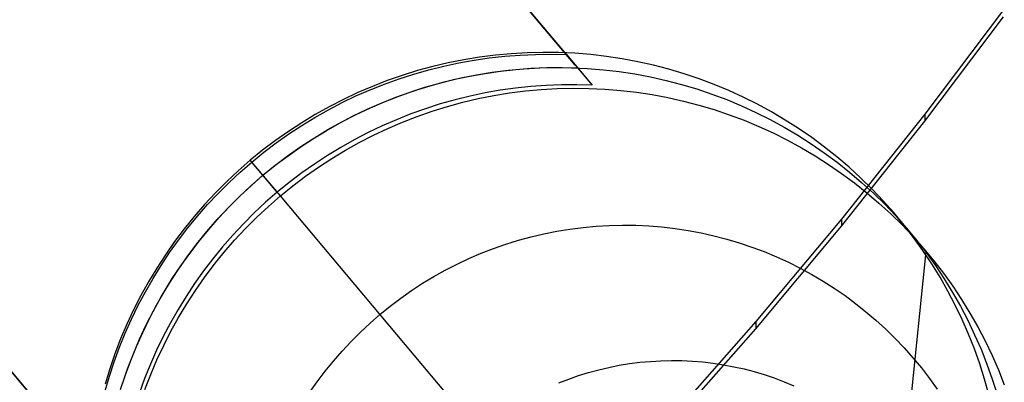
# Model space of a CAD drawing. Header units: millimetres. Extents: x -505 to -17, y -1389 to -929.
# Tile 28 of 41: x -109 to -71, y -1312 to -1298. Entities that reach past the tile are written whole.
import ezdxf

# ---------------------------------------------------------------- set-up
doc = ezdxf.new("R2010")
doc.units = ezdxf.units.MM
doc.layers.add('Herman dining chair wood', color=7, linetype='Continuous', true_color=0x000000)

msp = doc.modelspace()

# ---------------------------------------------------------------- linework, layer by layer
at = {"layer": 'Herman dining chair wood'}
for p, q in [((-87.74, -1300.134, 602.604), (-245.345, -1112.902, 602.604)), ((-105.893, -1315.837, 602.604), (-261.031, -1131.536, 602.604)), ((-88.077, -1299.734, 632.569), (-103.412, -1281.516, 632.569)), ((-102.567, -1282.519, 551.501), (-87.095, -1300.9, 545.266)), ((-106.23, -1315.437, 632.569), (-121.773, -1296.972, 632.569)), ((-71.398, -1298.021, 664.777), (-74.4, -1302.006, 664.486)), ((-74.4, -1302.276, 654.405), (-71.398, -1298.291, 654.693)), ((-120.478, -1298.51, 551.331), (-105.247, -1316.604, 545.176)), ((-90.791, -1299.752, 637.705), (-91.394, -1299.829, 637.705)), ((-91.023, -1299.857, 632.569), (-90.436, -1299.793, 632.569)), ((-90.186, -1299.696, 637.705), (-90.791, -1299.752, 637.705)), ((-90.436, -1299.793, 632.569), (-89.847, -1299.748, 632.569)), ((-89.58, -1299.661, 637.705), (-90.186, -1299.696, 637.705)), ((-89.847, -1299.748, 632.569), (-89.257, -1299.724, 632.569)), ((-88.972, -1299.647, 637.705), (-89.58, -1299.661, 637.705)), ((-89.257, -1299.724, 632.569), (-88.667, -1299.719, 632.569)), ((-88.365, -1299.654, 637.705), (-88.972, -1299.647, 637.705)), ((-88.667, -1299.719, 632.569), (-88.077, -1299.734, 632.569)), ((-87.758, -1299.682, 637.705), (-88.365, -1299.654, 637.705)), ((-88.077, -1299.734, 632.569), (-87.095, -1300.9, 545.266)), ((-87.153, -1299.732, 637.705), (-87.758, -1299.682, 637.705)), ((-86.549, -1299.802, 637.705), (-87.153, -1299.732, 637.705)), ((-85.948, -1299.893, 637.705), (-86.549, -1299.802, 637.705)), ((-93.181, -1300.185, 637.705), (-93.767, -1300.344, 637.705)), ((-93.338, -1300.311, 632.569), (-92.765, -1300.168, 632.569)), ((-92.59, -1300.045, 637.705), (-93.181, -1300.185, 637.705)), ((-92.765, -1300.168, 632.569), (-92.188, -1300.045, 632.569)), ((-91.994, -1299.927, 637.705), (-92.59, -1300.045, 637.705)), ((-92.188, -1300.045, 632.569), (-91.607, -1299.941, 632.569)), ((-91.394, -1299.829, 637.705), (-91.994, -1299.927, 637.705)), ((-91.607, -1299.941, 632.569), (-91.023, -1299.857, 632.569)), ((-85.351, -1300.005, 637.705), (-85.948, -1299.893, 637.705)), ((-84.758, -1300.138, 637.705), (-85.351, -1300.005, 637.705)), ((-84.17, -1300.291, 637.705), (-84.758, -1300.138, 637.705)), ((-94.347, -1300.524, 637.705), (-94.921, -1300.724, 637.705)), ((-94.468, -1300.654, 632.569), (-93.906, -1300.473, 632.569)), ((-93.767, -1300.344, 637.705), (-94.347, -1300.524, 637.705)), ((-93.906, -1300.473, 632.569), (-93.338, -1300.311, 632.569)), ((-92.34, -1300.674, 594.668), (-91.762, -1300.551, 594.673)), ((-92.106, -1300.622, 594.67), (-91.51, -1300.504, 594.675)), ((-91.762, -1300.551, 594.673), (-91.181, -1300.447, 594.678)), ((-91.51, -1300.504, 594.675), (-90.911, -1300.406, 594.681)), ((-91.181, -1300.447, 594.678), (-90.597, -1300.363, 594.684)), ((-90.911, -1300.406, 594.681), (-90.308, -1300.329, 594.687)), ((-90.597, -1300.363, 594.684), (-90.01, -1300.299, 594.689)), ((-90.308, -1300.329, 594.687), (-89.704, -1300.273, 594.693)), ((-90.01, -1300.299, 594.689), (-89.421, -1300.254, 594.696)), ((-89.704, -1300.273, 594.693), (-89.097, -1300.238, 594.699)), ((-89.421, -1300.254, 594.696), (-88.831, -1300.229, 594.702)), ((-89.097, -1300.238, 594.699), (-88.49, -1300.224, 594.706)), ((-88.831, -1300.229, 594.702), (-88.241, -1300.224, 594.708)), ((-88.49, -1300.224, 594.706), (-87.882, -1300.231, 594.713)), ((-88.241, -1300.224, 594.708), (-87.651, -1300.24, 594.715)), ((-87.882, -1300.231, 594.713), (-87.276, -1300.26, 594.72)), ((-87.276, -1300.26, 594.72), (-86.67, -1300.309, 594.727)), ((-86.67, -1300.309, 594.727), (-86.067, -1300.379, 594.735)), ((-86.067, -1300.379, 594.735), (-85.466, -1300.47, 594.743)), ((-85.466, -1300.47, 594.743), (-84.869, -1300.582, 594.751)), ((-83.588, -1300.464, 637.705), (-84.17, -1300.291, 637.705)), ((-83.012, -1300.658, 637.705), (-83.588, -1300.464, 637.705)), ((-95.572, -1301.072, 632.569), (-95.024, -1300.854, 632.569)), ((-94.921, -1300.724, 637.705), (-95.488, -1300.944, 637.705)), ((-95.024, -1300.854, 632.569), (-94.468, -1300.654, 632.569)), ((-93.864, -1301.101, 594.657), (-93.284, -1300.921, 594.661)), ((-93.48, -1300.979, 594.66), (-92.912, -1300.817, 594.664)), ((-93.284, -1300.921, 594.661), (-92.697, -1300.761, 594.665)), ((-92.912, -1300.817, 594.664), (-92.34, -1300.674, 594.668)), ((-92.697, -1300.761, 594.665), (-92.106, -1300.622, 594.67)), ((-88.851, -1300.904, 545.576), (-89.436, -1300.946, 545.671)), ((-88.265, -1300.882, 545.477), (-88.851, -1300.904, 545.576)), ((-87.68, -1300.881, 545.373), (-88.265, -1300.882, 545.477)), ((-87.095, -1300.9, 545.266), (-87.68, -1300.881, 545.373)), ((-84.869, -1300.582, 594.751), (-84.277, -1300.715, 594.759)), ((-84.277, -1300.715, 594.759), (-83.689, -1300.868, 594.768)), ((-83.689, -1300.868, 594.768), (-83.107, -1301.042, 594.777)), ((-82.443, -1300.871, 637.705), (-83.012, -1300.658, 637.705)), ((-81.882, -1301.104, 637.705), (-82.443, -1300.871, 637.705)), ((-96.645, -1301.564, 632.569), (-96.113, -1301.309, 632.569)), ((-96.046, -1301.183, 637.705), (-96.596, -1301.442, 637.705)), ((-96.113, -1301.309, 632.569), (-95.572, -1301.072, 632.569)), ((-95.488, -1300.944, 637.705), (-96.046, -1301.183, 637.705)), ((-95.004, -1301.52, 594.65), (-94.437, -1301.301, 594.653)), ((-94.597, -1301.36, 594.652), (-94.042, -1301.16, 594.656)), ((-94.437, -1301.301, 594.653), (-93.864, -1301.101, 594.657)), ((-94.042, -1301.16, 594.656), (-93.48, -1300.979, 594.66)), ((-91.76, -1301.313, 546.005), (-92.333, -1301.455, 546.076)), ((-91.183, -1301.192, 545.928), (-91.76, -1301.313, 546.005)), ((-91.443, -1301.41, 535.679), (-90.847, -1301.291, 535.684)), ((-90.603, -1301.09, 545.847), (-91.183, -1301.192, 545.928)), ((-90.847, -1301.291, 535.684), (-90.248, -1301.194, 535.69)), ((-90.021, -1301.008, 545.761), (-90.603, -1301.09, 545.847)), ((-90.248, -1301.194, 535.69), (-89.645, -1301.117, 535.696)), ((-89.436, -1300.946, 545.671), (-90.021, -1301.008, 545.761)), ((-89.645, -1301.117, 535.696), (-89.04, -1301.061, 535.702)), ((-89.04, -1301.061, 535.702), (-88.434, -1301.026, 535.708)), ((-88.434, -1301.026, 535.708), (-87.827, -1301.012, 535.715)), ((-87.827, -1301.012, 535.715), (-87.219, -1301.019, 535.721)), ((-87.219, -1301.019, 535.721), (-86.613, -1301.047, 535.729)), ((-86.613, -1301.047, 535.729), (-86.007, -1301.097, 535.736)), ((-86.007, -1301.097, 535.736), (-85.404, -1301.167, 535.744)), ((-85.404, -1301.167, 535.744), (-84.803, -1301.258, 535.752)), ((-84.803, -1301.258, 535.752), (-84.206, -1301.37, 535.76)), ((-83.107, -1301.042, 594.777), (-82.531, -1301.235, 594.786)), ((-82.531, -1301.235, 594.786), (-81.962, -1301.448, 594.795)), ((-81.33, -1301.357, 637.705), (-81.882, -1301.104, 637.705)), ((-97.169, -1301.837, 632.569), (-96.645, -1301.564, 632.569)), ((-96.596, -1301.442, 637.705), (-97.136, -1301.719, 637.705)), ((-95.687, -1301.816, 594.646), (-95.146, -1301.579, 594.649)), ((-95.562, -1301.759, 594.647), (-95.004, -1301.52, 594.65)), ((-95.146, -1301.579, 594.649), (-94.597, -1301.36, 594.652)), ((-92.902, -1301.616, 546.143), (-93.465, -1301.796, 546.204)), ((-92.333, -1301.455, 546.076), (-92.902, -1301.616, 546.143)), ((-92.62, -1301.709, 535.67), (-92.034, -1301.549, 535.674)), ((-92.034, -1301.549, 535.674), (-91.443, -1301.41, 535.679)), ((-84.206, -1301.37, 535.76), (-83.614, -1301.503, 535.768)), ((-83.614, -1301.503, 535.768), (-83.026, -1301.656, 535.777)), ((-83.026, -1301.656, 535.777), (-82.444, -1301.829, 535.786)), ((-81.962, -1301.448, 594.795), (-81.401, -1301.681, 594.805)), ((-81.401, -1301.681, 594.805), (-80.849, -1301.934, 594.814)), ((-80.786, -1301.628, 637.705), (-81.33, -1301.357, 637.705)), ((-80.252, -1301.918, 637.705), (-80.786, -1301.628, 637.705)), ((-97.667, -1302.015, 637.705), (-98.187, -1302.329, 637.705)), ((-97.683, -1302.128, 632.569), (-97.169, -1301.837, 632.569)), ((-97.136, -1301.719, 637.705), (-97.667, -1302.015, 637.705)), ((-96.652, -1302.295, 594.641), (-96.112, -1302.018, 594.644)), ((-96.219, -1302.071, 594.643), (-95.687, -1301.816, 594.646)), ((-96.112, -1302.018, 594.644), (-95.562, -1301.759, 594.647)), ((-94.022, -1301.996, 546.261), (-94.573, -1302.214, 546.312)), ((-93.465, -1301.796, 546.204), (-94.022, -1301.996, 546.261)), ((-93.774, -1302.088, 535.662), (-93.201, -1301.888, 535.666)), ((-93.201, -1301.888, 535.666), (-92.62, -1301.709, 535.67)), ((-82.444, -1301.829, 535.786), (-81.868, -1302.023, 535.795)), ((-81.868, -1302.023, 535.795), (-81.299, -1302.236, 535.804)), ((-80.849, -1301.934, 594.814), (-80.306, -1302.205, 594.824)), ((-79.729, -1302.227, 637.705), (-80.252, -1301.918, 637.705)), ((-74.4, -1302.006, 664.486), (-77.576, -1306.005, 664.18)), ((-74.4, -1302.006, 664.486), (-74.4, -1302.276, 654.405)), ((-98.187, -1302.329, 637.705), (-98.696, -1302.662, 637.705)), ((-98.68, -1302.759, 632.569), (-98.187, -1302.435, 632.569)), ((-98.187, -1302.435, 632.569), (-97.683, -1302.128, 632.569)), ((-97.257, -1302.634, 594.639), (-96.743, -1302.344, 594.641)), ((-97.183, -1302.591, 594.639), (-96.652, -1302.295, 594.641)), ((-96.743, -1302.344, 594.641), (-96.219, -1302.071, 594.643)), ((-94.573, -1302.214, 546.312), (-95.116, -1302.451, 546.358)), ((-94.899, -1302.547, 535.656), (-94.341, -1302.308, 535.659)), ((-94.341, -1302.308, 535.659), (-93.774, -1302.088, 535.662)), ((-81.299, -1302.236, 535.804), (-80.738, -1302.469, 535.814)), ((-80.306, -1302.205, 594.824), (-79.772, -1302.495, 594.834)), ((-79.216, -1302.553, 637.705), (-79.729, -1302.227, 637.705)), ((-77.576, -1306.275, 654.101), (-74.4, -1302.276, 654.405)), ((-98.696, -1302.662, 637.705), (-99.192, -1303.011, 637.705)), ((-99.162, -1303.1, 632.569), (-98.68, -1302.759, 632.569)), ((-97.761, -1302.942, 594.638), (-97.257, -1302.634, 594.639)), ((-97.703, -1302.905, 594.638), (-97.183, -1302.591, 594.639)), ((-95.651, -1302.707, 546.399), (-96.178, -1302.98, 546.434)), ((-95.989, -1303.083, 535.65), (-95.449, -1302.805, 535.653)), ((-95.116, -1302.451, 546.358), (-95.651, -1302.707, 546.399)), ((-95.449, -1302.805, 535.653), (-94.899, -1302.547, 535.656)), ((-80.738, -1302.469, 535.814), (-80.186, -1302.722, 535.823)), ((-80.186, -1302.722, 535.823), (-79.643, -1302.993, 535.833)), ((-79.772, -1302.495, 594.834), (-79.249, -1302.804, 594.844)), ((-79.249, -1302.804, 594.844), (-78.736, -1303.13, 594.854)), ((-78.716, -1302.897, 637.705), (-79.216, -1302.553, 637.705)), ((-99.192, -1303.011, 637.705), (-99.677, -1303.378, 637.705)), ((-99.633, -1303.457, 632.569), (-99.162, -1303.1, 632.569)), ((-98.254, -1303.266, 594.636), (-97.761, -1302.942, 594.638)), ((-98.212, -1303.237, 594.637), (-97.703, -1302.905, 594.638)), ((-96.178, -1302.98, 546.434), (-96.696, -1303.271, 546.464)), ((-96.52, -1303.379, 535.648), (-95.989, -1303.083, 535.65)), ((-79.643, -1302.993, 535.833), (-79.109, -1303.283, 535.843)), ((-78.736, -1303.13, 594.854), (-78.236, -1303.474, 594.864)), ((-78.227, -1303.258, 637.705), (-78.716, -1302.897, 637.705)), ((-99.677, -1303.378, 637.705), (-100.148, -1303.761, 637.705)), ((-100.091, -1303.83, 632.569), (-99.633, -1303.457, 632.569)), ((-98.736, -1303.607, 594.636), (-98.254, -1303.266, 594.636)), ((-98.708, -1303.587, 594.636), (-98.212, -1303.237, 594.637)), ((-96.696, -1303.271, 546.464), (-97.203, -1303.579, 546.489)), ((-97.04, -1303.693, 535.647), (-96.52, -1303.379, 535.648)), ((-79.109, -1303.283, 535.843), (-78.586, -1303.591, 535.853)), ((-78.236, -1303.474, 594.864), (-77.748, -1303.835, 594.875)), ((-77.751, -1303.636, 637.705), (-78.227, -1303.258, 637.705)), ((-100.148, -1303.761, 637.705), (-100.606, -1304.16, 637.705)), ((-100.532, -1304.214, 632.569), (-100.091, -1303.83, 632.569)), ((-99.001, -1305.124, 535.644), (-100.148, -1303.761, 637.705)), ((-99.124, -1304.978, 546.532), (-100.091, -1303.83, 632.569)), ((-99.206, -1303.964, 594.635), (-98.736, -1303.607, 594.636)), ((-99.193, -1303.953, 594.635), (-98.708, -1303.587, 594.636)), ((-97.701, -1303.905, 546.508), (-98.187, -1304.247, 546.522)), ((-97.203, -1303.579, 546.489), (-97.701, -1303.905, 546.508)), ((-97.548, -1304.025, 535.646), (-97.04, -1303.693, 535.647)), ((-78.586, -1303.591, 535.853), (-78.073, -1303.918, 535.863)), ((-78.073, -1303.918, 535.863), (-77.573, -1304.262, 535.873)), ((-77.289, -1304.03, 637.705), (-77.751, -1303.636, 637.705)), ((-77.748, -1303.835, 594.875), (-77.272, -1304.213, 594.885)), ((-100.606, -1304.16, 637.705), (-101.05, -1304.575, 637.705)), ((-100.96, -1304.613, 632.569), (-100.532, -1304.214, 632.569)), ((-99.664, -1304.336, 594.635), (-99.193, -1303.953, 594.635)), ((-99.664, -1304.336, 594.635), (-99.206, -1303.964, 594.635)), ((-98.187, -1304.247, 546.522), (-98.661, -1304.605, 546.53)), ((-98.045, -1304.374, 535.645), (-97.548, -1304.025, 535.646)), ((-77.573, -1304.262, 535.873), (-77.084, -1304.623, 535.884)), ((-76.841, -1304.44, 637.705), (-77.289, -1304.03, 637.705)), ((-77.272, -1304.213, 594.885), (-76.81, -1304.607, 594.895)), ((-101.05, -1304.575, 637.705), (-101.479, -1305.005, 637.705)), ((-101.375, -1305.026, 632.569), (-100.96, -1304.613, 632.569)), ((-100.122, -1304.735, 594.635), (-99.664, -1304.336, 594.635)), ((-100.106, -1304.72, 594.635), (-99.664, -1304.336, 594.635)), ((-98.661, -1304.605, 546.53), (-99.124, -1304.978, 546.532)), ((-98.53, -1304.741, 535.644), (-98.045, -1304.374, 535.645)), ((-77.084, -1304.623, 535.884), (-76.609, -1305.001, 535.894)), ((-76.407, -1304.866, 637.705), (-76.841, -1304.44, 637.705)), ((-76.81, -1304.607, 594.895), (-76.362, -1305.017, 594.906)), ((-101.479, -1305.005, 637.705), (-101.893, -1305.45, 637.705)), ((-101.776, -1305.452, 632.569), (-101.375, -1305.026, 632.569)), ((-100.566, -1305.15, 594.636), (-100.122, -1304.735, 594.635)), ((-100.534, -1305.119, 594.636), (-100.106, -1304.72, 594.635)), ((-99.124, -1304.978, 546.532), (-99.567, -1305.367, 546.53)), ((-99.001, -1305.124, 535.644), (-98.53, -1304.741, 535.644)), ((-76.609, -1305.001, 535.894), (-76.147, -1305.395, 535.904)), ((-75.988, -1305.306, 637.705), (-76.407, -1304.866, 637.705)), ((-76.362, -1305.017, 594.906), (-75.928, -1305.442, 594.916)), ((-100.995, -1305.58, 594.637), (-100.566, -1305.15, 594.636)), ((-100.948, -1305.532, 594.636), (-100.534, -1305.119, 594.636)), ((-99.567, -1305.367, 546.53), (-99.997, -1305.77, 546.522)), ((-99.459, -1305.523, 535.644), (-99.001, -1305.124, 535.644)), ((-91.438, -1314.109, 204.649), (-99.001, -1305.124, 535.644)), ((-76.147, -1305.395, 535.904), (-75.699, -1305.805, 535.915)), ((-75.585, -1305.76, 637.705), (-75.988, -1305.306, 637.705)), ((-75.928, -1305.442, 594.916), (-75.509, -1305.882, 594.927)), ((-101.893, -1305.45, 637.705), (-102.291, -1305.909, 637.705)), ((-102.162, -1305.892, 632.569), (-101.776, -1305.452, 632.569)), ((-101.409, -1306.025, 594.638), (-100.995, -1305.58, 594.637)), ((-101.349, -1305.959, 594.638), (-100.948, -1305.532, 594.636)), ((-99.997, -1305.77, 546.522), (-100.414, -1306.187, 546.508)), ((-99.903, -1305.938, 535.645), (-99.459, -1305.523, 535.644)), ((-75.699, -1305.805, 535.915), (-75.265, -1306.23, 535.925)), ((-75.198, -1306.228, 637.705), (-75.585, -1305.76, 637.705)), ((-102.291, -1305.909, 637.705), (-102.673, -1306.381, 637.705)), ((-102.533, -1306.344, 632.569), (-102.162, -1305.892, 632.569)), ((-101.807, -1306.483, 594.639), (-101.409, -1306.025, 594.638)), ((-101.735, -1306.398, 594.639), (-101.349, -1305.959, 594.638)), ((-100.414, -1306.187, 546.508), (-100.816, -1306.618, 546.489)), ((-100.332, -1306.368, 535.646), (-99.903, -1305.938, 535.645)), ((-77.576, -1306.005, 664.18), (-80.851, -1309.917, 663.866)), ((-77.576, -1306.005, 664.18), (-77.576, -1306.275, 654.101)), ((-75.509, -1305.882, 594.927), (-75.106, -1306.337, 594.938)), ((-74.345, -1307.24, 535.949), (-75.489, -1305.881, 637.705)), ((-102.673, -1306.381, 637.705), (-103.039, -1306.867, 637.705)), ((-102.889, -1306.809, 632.569), (-102.533, -1306.344, 632.569)), ((-102.189, -1306.956, 594.641), (-101.807, -1306.483, 594.639)), ((-102.106, -1306.851, 594.641), (-101.735, -1306.398, 594.639)), ((-100.746, -1306.813, 535.647), (-100.332, -1306.368, 535.646)), ((-89.426, -1306.68, 369.247), (-88.936, -1306.564, 369.251)), ((-88.936, -1306.564, 369.251), (-88.442, -1306.466, 369.255)), ((-88.442, -1306.466, 369.255), (-87.945, -1306.385, 369.26)), ((-87.945, -1306.385, 369.26), (-87.446, -1306.321, 369.264)), ((-87.446, -1306.321, 369.264), (-86.945, -1306.275, 369.269)), ((-86.945, -1306.275, 369.269), (-86.443, -1306.246, 369.275)), ((-86.443, -1306.246, 369.275), (-85.939, -1306.235, 369.28)), ((-85.939, -1306.235, 369.28), (-85.436, -1306.241, 369.286)), ((-85.436, -1306.241, 369.286), (-84.933, -1306.264, 369.292)), ((-84.933, -1306.264, 369.292), (-84.432, -1306.305, 369.298)), ((-84.432, -1306.305, 369.298), (-83.932, -1306.363, 369.304)), ((-83.932, -1306.363, 369.304), (-83.434, -1306.439, 369.311)), ((-83.434, -1306.439, 369.311), (-82.94, -1306.531, 369.318)), ((-82.94, -1306.531, 369.318), (-82.448, -1306.641, 369.325)), ((-80.851, -1310.188, 653.791), (-77.576, -1306.275, 654.101)), ((-75.265, -1306.23, 535.925), (-74.846, -1306.67, 535.936)), ((-74.827, -1306.71, 637.705), (-75.198, -1306.228, 637.705)), ((-75.106, -1306.337, 594.938), (-74.719, -1306.805, 594.948)), ((-103.039, -1306.867, 637.705), (-103.387, -1307.365, 637.705)), ((-103.229, -1307.285, 632.569), (-102.889, -1306.809, 632.569)), ((-102.462, -1307.315, 594.643), (-102.106, -1306.851, 594.641)), ((-100.816, -1306.618, 546.489), (-101.204, -1307.061, 546.465)), ((-101.144, -1307.271, 535.648), (-100.746, -1306.813, 535.647)), ((-90.392, -1306.961, 369.24), (-89.911, -1306.812, 369.243)), ((-89.911, -1306.812, 369.243), (-89.426, -1306.68, 369.247)), ((-82.448, -1306.641, 369.325), (-81.961, -1306.768, 369.332)), ((-81.961, -1306.768, 369.332), (-81.479, -1306.912, 369.339)), ((-81.479, -1306.912, 369.339), (-81.002, -1307.072, 369.347)), ((-74.846, -1306.67, 535.936), (-74.443, -1307.124, 535.947)), ((-74.473, -1307.203, 637.705), (-74.827, -1306.71, 637.705)), ((-74.719, -1306.805, 594.948), (-74.349, -1307.286, 594.959)), ((-103.553, -1307.772, 632.569), (-103.229, -1307.285, 632.569)), ((-102.803, -1307.791, 594.646), (-102.462, -1307.315, 594.643)), ((-102.555, -1307.441, 594.644), (-102.189, -1306.956, 594.641)), ((-101.204, -1307.061, 546.465), (-101.576, -1307.517, 546.436)), ((-101.526, -1307.744, 535.65), (-101.144, -1307.271, 535.648)), ((-91.799, -1307.507, 369.231), (-91.337, -1307.308, 369.234)), ((-91.337, -1307.308, 369.234), (-90.867, -1307.126, 369.237)), ((-90.867, -1307.126, 369.237), (-90.392, -1306.961, 369.24)), ((-81.002, -1307.072, 369.347), (-80.531, -1307.249, 369.355)), ((-80.531, -1307.249, 369.355), (-80.066, -1307.442, 369.362)), ((-75.188, -1315.509, 204.649), (-74.345, -1307.24, 535.949)), ((-74.136, -1307.709, 637.705), (-74.473, -1307.203, 637.705)), ((-74.443, -1307.124, 535.947), (-74.056, -1307.593, 535.957)), ((-74.349, -1307.286, 594.959), (-73.995, -1307.78, 594.969)), ((-103.387, -1307.365, 637.705), (-103.718, -1307.874, 637.705)), ((-102.903, -1307.939, 594.647), (-102.555, -1307.441, 594.644)), ((-101.576, -1307.517, 546.436), (-101.933, -1307.985, 546.401)), ((-92.255, -1307.721, 369.229), (-91.799, -1307.507, 369.231)), ((-80.066, -1307.442, 369.362), (-79.608, -1307.651, 369.37)), ((-79.608, -1307.651, 369.37), (-79.158, -1307.876, 369.378)), ((-74.056, -1307.593, 535.957), (-73.686, -1308.074, 535.968)), ((-103.718, -1307.874, 637.705), (-104.031, -1308.395, 637.705)), ((-103.86, -1308.27, 632.569), (-103.553, -1307.772, 632.569)), ((-103.234, -1308.448, 594.65), (-102.903, -1307.939, 594.647)), ((-103.127, -1308.279, 594.649), (-102.803, -1307.791, 594.646)), ((-101.933, -1307.985, 546.401), (-102.274, -1308.464, 546.361)), ((-101.891, -1308.229, 535.653), (-101.526, -1307.744, 535.65)), ((-93.142, -1308.196, 369.225), (-92.703, -1307.951, 369.227)), ((-92.703, -1307.951, 369.227), (-92.255, -1307.721, 369.229)), ((-79.158, -1307.876, 369.378), (-78.716, -1308.116, 369.386)), ((-73.818, -1308.226, 637.705), (-74.136, -1307.709, 637.705)), ((-73.995, -1307.78, 594.969), (-73.659, -1308.285, 594.98)), ((-73.686, -1308.074, 535.968), (-73.332, -1308.567, 535.978)), ((-104.031, -1308.395, 637.705), (-104.326, -1308.926, 637.705)), ((-104.151, -1308.778, 632.569), (-103.86, -1308.27, 632.569)), ((-103.547, -1308.969, 594.653), (-103.234, -1308.448, 594.65)), ((-103.434, -1308.776, 594.652), (-103.127, -1308.279, 594.649)), ((-102.24, -1308.726, 535.656), (-101.891, -1308.229, 535.653)), ((-93.994, -1308.731, 369.223), (-93.573, -1308.456, 369.224)), ((-93.573, -1308.456, 369.224), (-93.142, -1308.196, 369.225)), ((-78.716, -1308.116, 369.386), (-78.282, -1308.372, 369.395)), ((-78.282, -1308.372, 369.395), (-77.858, -1308.642, 369.403)), ((-73.517, -1308.754, 637.705), (-73.818, -1308.226, 637.705)), ((-73.659, -1308.285, 594.98), (-73.34, -1308.803, 594.99)), ((-104.425, -1309.295, 632.569), (-104.151, -1308.778, 632.569)), ((-103.725, -1309.284, 594.655), (-103.434, -1308.776, 594.652)), ((-102.274, -1308.464, 546.361), (-102.599, -1308.954, 546.316)), ((-102.571, -1309.236, 535.659), (-102.24, -1308.726, 535.656)), ((-94.406, -1309.021, 369.222), (-93.994, -1308.731, 369.223)), ((-77.858, -1308.642, 369.403), (-77.443, -1308.927, 369.412)), ((-73.235, -1309.293, 637.705), (-73.517, -1308.754, 637.705)), ((-73.34, -1308.803, 594.99), (-73.04, -1309.33, 595.001)), ((-73.332, -1308.567, 535.978), (-72.996, -1309.073, 535.989)), ((-104.326, -1308.926, 637.705), (-104.602, -1309.467, 637.705)), ((-103.842, -1309.5, 594.657), (-103.547, -1308.969, 594.653)), ((-102.599, -1308.954, 546.316), (-102.907, -1309.454, 546.265)), ((-94.808, -1309.324, 369.222), (-94.406, -1309.021, 369.222)), ((-77.443, -1308.927, 369.412), (-77.039, -1309.227, 369.42)), ((-72.996, -1309.073, 535.989), (-72.677, -1309.59, 535.999)), ((-104.602, -1309.467, 637.705), (-104.859, -1310.018, 637.705)), ((-104.681, -1309.821, 632.569), (-104.425, -1309.295, 632.569)), ((-104.118, -1310.041, 594.661), (-103.842, -1309.5, 594.657)), ((-103.999, -1309.801, 594.659), (-103.725, -1309.284, 594.655)), ((-102.907, -1309.454, 546.265), (-103.198, -1309.964, 546.21)), ((-102.884, -1309.756, 535.662), (-102.571, -1309.236, 535.659)), ((-95.198, -1309.642, 369.222), (-94.808, -1309.324, 369.222)), ((-77.039, -1309.227, 369.42), (-76.645, -1309.54, 369.429)), ((-76.645, -1309.54, 369.429), (-76.262, -1309.866, 369.437)), ((-72.972, -1309.84, 637.705), (-73.235, -1309.293, 637.705)), ((-73.04, -1309.33, 595.001), (-72.758, -1309.868, 595.011)), ((-104.919, -1310.356, 632.569), (-104.681, -1309.821, 632.569)), ((-104.255, -1310.327, 594.663), (-103.999, -1309.801, 594.659)), ((-103.179, -1310.288, 535.666), (-102.884, -1309.756, 535.662)), ((-95.578, -1309.972, 369.222), (-95.198, -1309.642, 369.222)), ((-80.851, -1309.917, 663.866), (-84.225, -1313.747, 663.546)), ((-80.851, -1309.917, 663.866), (-80.851, -1310.188, 653.791)), ((-76.262, -1309.866, 369.437), (-75.89, -1310.206, 369.446)), ((-72.727, -1310.396, 637.705), (-72.972, -1309.84, 637.705)), ((-72.758, -1309.868, 595.011), (-72.495, -1310.416, 595.021)), ((-72.677, -1309.59, 535.999), (-72.377, -1310.118, 536.01)), ((-104.859, -1310.018, 637.705), (-105.097, -1310.577, 637.705)), ((-104.493, -1310.862, 594.668), (-104.255, -1310.327, 594.663)), ((-104.375, -1310.591, 594.665), (-104.118, -1310.041, 594.661)), ((-103.198, -1309.964, 546.21), (-103.471, -1310.483, 546.149)), ((-103.455, -1310.829, 535.67), (-103.179, -1310.288, 535.666)), ((-96.301, -1310.672, 369.223), (-95.945, -1310.316, 369.222)), ((-95.945, -1310.316, 369.222), (-95.578, -1309.972, 369.222)), ((-84.225, -1314.017, 653.473), (-80.851, -1310.188, 653.791)), ((-75.89, -1310.206, 369.446), (-75.531, -1310.558, 369.455)), ((-72.377, -1310.118, 536.01), (-72.095, -1310.656, 536.02)), ((-105.097, -1310.577, 637.705), (-105.315, -1311.144, 637.705)), ((-105.14, -1310.898, 632.569), (-104.919, -1310.356, 632.569)), ((-104.613, -1311.15, 594.67), (-104.375, -1310.591, 594.665)), ((-103.471, -1310.483, 546.149), (-103.727, -1311.01, 546.084)), ((-96.644, -1311.041, 369.224), (-96.301, -1310.672, 369.223)), ((-75.531, -1310.558, 369.455), (-75.184, -1310.923, 369.464)), ((-72.503, -1310.961, 637.705), (-72.727, -1310.396, 637.705)), ((-72.495, -1310.416, 595.021), (-72.251, -1310.972, 595.032)), ((-72.095, -1310.656, 536.02), (-71.832, -1311.204, 536.03)), ((-105.342, -1311.447, 632.569), (-105.14, -1310.898, 632.569)), ((-104.714, -1311.404, 594.673), (-104.493, -1310.862, 594.668)), ((-103.727, -1311.01, 546.084), (-103.964, -1311.545, 546.013)), ((-103.712, -1311.379, 535.674), (-103.455, -1310.829, 535.67)), ((-96.974, -1311.421, 369.225), (-96.644, -1311.041, 369.224)), ((-75.184, -1310.923, 369.464), (-74.85, -1311.299, 369.472)), ((-72.298, -1311.533, 637.705), (-72.503, -1310.961, 637.705)), ((-72.251, -1310.972, 595.032), (-72.026, -1311.536, 595.042)), ((-105.526, -1312.003, 632.569), (-105.342, -1311.447, 632.569)), ((-105.315, -1311.144, 637.705), (-105.514, -1311.718, 637.705)), ((-104.916, -1311.953, 594.678), (-104.714, -1311.404, 594.673)), ((-104.831, -1311.717, 594.675), (-104.613, -1311.15, 594.67)), ((-103.95, -1311.938, 535.679), (-103.712, -1311.379, 535.674)), ((-97.29, -1311.812, 369.227), (-96.974, -1311.421, 369.225)), ((-85.272, -1311.47, 204.649), (-84.873, -1311.433, 204.649)), ((-84.873, -1311.433, 204.649), (-84.474, -1311.41, 204.649)), ((-84.474, -1311.41, 204.649), (-84.074, -1311.401, 204.649)), ((-84.074, -1311.401, 204.649), (-83.673, -1311.406, 204.649)), ((-83.673, -1311.406, 204.649), (-83.273, -1311.425, 204.649)), ((-83.273, -1311.425, 204.649), (-82.874, -1311.457, 204.649)), ((-82.874, -1311.457, 204.649), (-82.477, -1311.504, 204.649)), ((-74.85, -1311.299, 369.472), (-74.53, -1311.687, 369.481)), ((-71.832, -1311.204, 536.03), (-71.588, -1311.76, 536.041)), ((-105.514, -1311.718, 637.705), (-105.692, -1312.299, 637.705)), ((-105.03, -1312.291, 594.681), (-104.831, -1311.717, 594.675)), ((-103.964, -1311.545, 546.013), (-104.183, -1312.088, 545.938)), ((-97.593, -1312.214, 369.229), (-97.29, -1311.812, 369.227)), ((-87.233, -1311.86, 204.649), (-86.846, -1311.754, 204.649)), ((-86.846, -1311.754, 204.649), (-86.457, -1311.663, 204.649)), ((-86.457, -1311.663, 204.649), (-86.064, -1311.585, 204.649)), ((-86.064, -1311.585, 204.649), (-85.669, -1311.521, 204.649)), ((-85.669, -1311.521, 204.649), (-85.272, -1311.47, 204.649)), ((-82.477, -1311.504, 204.649), (-82.081, -1311.564, 204.649)), ((-82.081, -1311.564, 204.649), (-81.688, -1311.638, 204.649)), ((-81.688, -1311.638, 204.649), (-81.297, -1311.725, 204.649)), ((-81.297, -1311.725, 204.649), (-80.91, -1311.826, 204.649)), ((-80.91, -1311.826, 204.649), (-80.526, -1311.941, 204.649)), ((-74.53, -1311.687, 369.481), (-74.222, -1312.086, 369.49)), ((-72.113, -1312.112, 637.705), (-72.298, -1311.533, 637.705)), ((-72.026, -1311.536, 595.042), (-71.822, -1312.108, 595.052)), ((-71.588, -1311.76, 536.041), (-71.363, -1312.324, 536.051)), ((-105.691, -1312.564, 632.569), (-105.526, -1312.003, 632.569)), ((-105.1, -1312.509, 594.683), (-104.916, -1311.953, 594.678)), ((-104.183, -1312.088, 545.938), (-104.384, -1312.636, 545.858)), ((-104.168, -1312.505, 535.684), (-103.95, -1311.938, 535.679)), ((-97.882, -1312.627, 369.231), (-97.593, -1312.214, 369.229)), ((-88.366, -1312.254, 204.649), (-87.993, -1312.11, 204.649)), ((-87.993, -1312.11, 204.649), (-87.615, -1311.978, 204.649)), ((-87.615, -1311.978, 204.649), (-87.233, -1311.86, 204.649)), ((-80.526, -1311.941, 204.649), (-80.147, -1312.068, 204.649)), ((-80.147, -1312.068, 204.649), (-79.772, -1312.209, 204.649)), ((-79.772, -1312.209, 204.649), (-79.403, -1312.363, 204.649)), ((-74.222, -1312.086, 369.49), (-73.929, -1312.495, 369.499)), ((-71.948, -1312.696, 637.705), (-72.113, -1312.112, 637.705)), ((-71.822, -1312.108, 595.052), (-71.637, -1312.687, 595.061))]:
    msp.add_line(p, q, dxfattribs=at)

doc.saveas('drawing.dxf')
